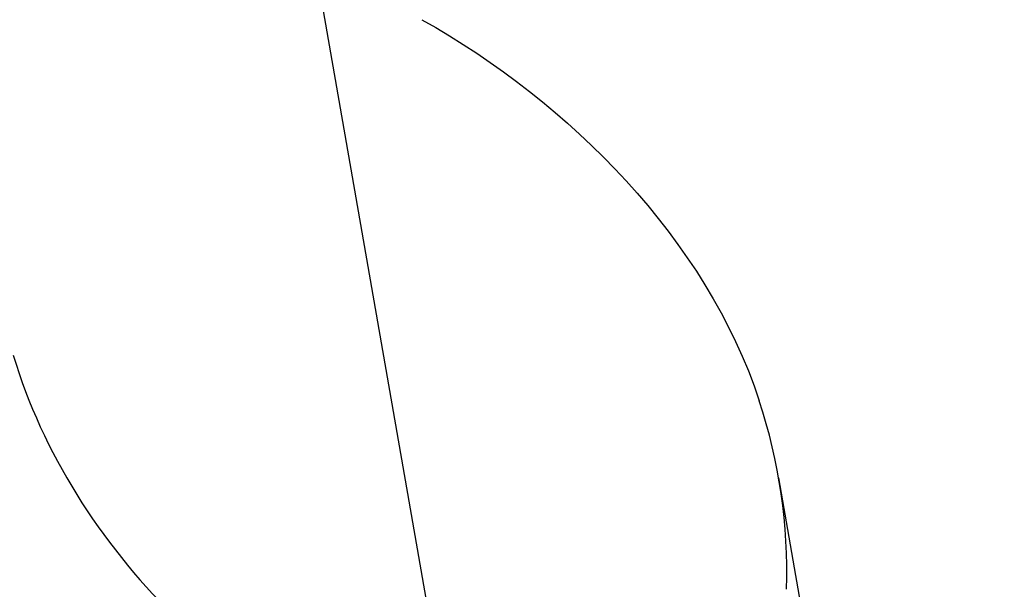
# Model space of a CAD drawing. Header units: millimetres. Extents: x 0 to 210, y 0 to 297.
# Tile 40 of 73: x 54.3932 to 54.4108, y 151.8423 to 151.8525. Entities that reach past the tile are written whole.
import ezdxf
from ezdxf.enums import TextEntityAlignment as Align

# ---------------------------------------------------------------- set-up
doc = ezdxf.new("R2010")
doc.units = ezdxf.units.MM
doc.header["$LTSCALE"] = 19.36
doc.layers.get('0').update_dxf_attribs({"linetype": 'CONTINUOUS'})
doc.layers.add('Z_DIM_2D', color=7, linetype='CONTINUOUS')
doc.styles.add('TEXTSTYLE_3', font='helveticaneueltw1g-ltcn.otf')
doc.styles.add('TEXTSTYLE_4', font='gdt', dxfattribs={"width": 0.7})
doc.dimstyles.new('DIMSTYLE_1', dxfattribs={"dimtxt": 1.4, "dimasz": 3.5, "dimexe": 1.5, "dimexo": 0, "dimgap": 0.35, "dimtad": 0, "dimtih": 1, "dimtoh": 1, "dimlfac": 12.000000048, "dimdsep": 46, "dimtxsty": 'TEXTSTYLE_3', "dimblk": '_FILLED', "dimblk1": '_FILLED', "dimblk2": '_FILLED', "dimcen": 0.09, "dimclrt": 5, "dimazin": 2, "dimtol": 1, "dimtp": 0.3, "dimtm": 0.3, "dimtfac": 1, "dimtofl": 0, "dimtmove": 0, "dimatfit": 3, "dimldrblk": '_FILLED', "dimfxl": 1, "dimtolj": 1, "dimarcsym": 0})
doc.dimstyles.new('DIMSTYLE_3', dxfattribs={"dimtxt": 1.4, "dimasz": 3.5, "dimexe": 1.5, "dimexo": 0, "dimgap": 0.35, "dimtad": 0, "dimtih": 1, "dimtoh": 1, "dimdec": 3, "dimlfac": 12.000000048, "dimdsep": 46, "dimtxsty": 'TEXTSTYLE_3', "dimblk": '_FILLED', "dimblk1": '_FILLED', "dimblk2": '_FILLED', "dimcen": 0.09, "dimclrt": 5, "dimazin": 2, "dimtol": 1, "dimtp": 0.3, "dimtm": 0.3, "dimtfac": 1, "dimtdec": 3, "dimtofl": 0, "dimtmove": 0, "dimatfit": 3, "dimldrblk": '_FILLED', "dimfxl": 1, "dimtolj": 1, "dimarcsym": 0})
doc.dimstyles.new('DIMSTYLE_4', dxfattribs={"dimtxt": 1.4, "dimasz": 3.5, "dimexe": 1.5, "dimexo": 0, "dimgap": 0.35, "dimtad": 0, "dimtih": 1, "dimtoh": 1, "dimdec": 3, "dimlfac": 12.000000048, "dimdsep": 46, "dimtxsty": 'TEXTSTYLE_3', "dimblk": '_FILLED', "dimblk1": '_FILLED', "dimblk2": '_FILLED', "dimcen": 0.09, "dimclrt": 5, "dimazin": 2, "dimtol": 1, "dimtp": 0.4, "dimtm": 0.4, "dimtfac": 1, "dimtdec": 3, "dimtofl": 0, "dimtmove": 0, "dimatfit": 3, "dimldrblk": '_FILLED', "dimfxl": 1, "dimtolj": 1, "dimarcsym": 0})

# ---------------------------------------------------------------- blocks, each defined once
blk = doc.blocks.new('*D0')
at = {"layer": 'Z_DIM_2D', "color": 2, "linetype": 'CONTINUOUS'}
blk.add_line((53.7385570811, 152.5150399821), (53.7385570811, 147.3402091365), dxfattribs=at)
at = {"layer": 'Z_DIM_2D', "color": 5, "linetype": 'CONTINUOUS'}
for s, height, style, p in [('0.3', 0.98, 'TEXTSTYLE_3', (54.2285570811, 146.6402091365)), ('`', 0.98, 'TEXTSTYLE_4', (54.2285570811, 144.9946867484)), ('34.48', 1.4, 'TEXTSTYLE_3', (54.4385570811, 143.8513534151))]:
    blk.add_text(s, height=height, rotation=90, dxfattribs=dict(at, style=style)).set_placement(p, align=Align.RIGHT)
blk = doc.blocks.new('_FILLED')
at = {"color": 0, "linetype": 'BYBLOCK'}
blk.add_solid([(0, 0), (-1, 0.125), (-1, -0.125)], dxfattribs=at)
blk = doc.blocks.new('_NONE')
blk = doc.blocks.new('*D2')
at = {"layer": 'Z_DIM_2D', "color": 2, "linetype": 'CONTINUOUS'}
for p, q in [((54.1564952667, 152.4525399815), (54.1564952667, 150.5886575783)), ((54.1564952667, 150.5886575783), (56.1076576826, 150.163455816)), ((56.1076576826, 150.163455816), (56.1076576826, 147.3402091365))]:
    blk.add_line(p, q, dxfattribs=at)
at = {"layer": 'Z_DIM_2D', "color": 5, "linetype": 'CONTINUOUS'}
for s, height, style, p in [('0.3', 0.98, 'TEXTSTYLE_3', (56.5976576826, 146.6402091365)), ('`', 0.98, 'TEXTSTYLE_4', (56.5976576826, 144.9946867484)), ('39.5', 1.4, 'TEXTSTYLE_3', (56.8076576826, 143.8513534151))]:
    blk.add_text(s, height=height, rotation=90, dxfattribs=dict(at, style=style)).set_placement(p, align=Align.RIGHT)
blk = doc.blocks.new('*D3')
at = {"layer": 'Z_DIM_2D', "color": 2, "linetype": 'CONTINUOUS'}
for p, q in [((60.8231622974, 152.4525399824), (60.8231622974, 150.4755057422)), ((60.8231622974, 150.4755057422), (58.7593553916, 149.977222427)), ((58.7593553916, 149.977222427), (58.7593553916, 147.3402091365))]:
    blk.add_line(p, q, dxfattribs=at)
at = {"layer": 'Z_DIM_2D', "color": 5, "linetype": 'CONTINUOUS'}
for s, height, style, p in [('0.3', 0.98, 'TEXTSTYLE_3', (59.2493553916, 146.6402091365)), ('`', 0.98, 'TEXTSTYLE_4', (59.2493553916, 144.9946867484)), ('119.5', 1.4, 'TEXTSTYLE_3', (59.4593553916, 143.8513534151))]:
    blk.add_text(s, height=height, rotation=90, dxfattribs=dict(at, style=style)).set_placement(p, align=Align.RIGHT)
blk = doc.blocks.new('*D4')
at = {"layer": 'Z_DIM_2D', "color": 2, "linetype": 'CONTINUOUS'}
blk.add_line((61.2648277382, 152.5150399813), (61.2648277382, 147.3402091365), dxfattribs=at)
at = {"layer": 'Z_DIM_2D', "color": 5, "linetype": 'CONTINUOUS'}
for s, height, style, p in [('0.3', 0.98, 'TEXTSTYLE_3', (61.7548277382, 146.6402091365)), ('`', 0.98, 'TEXTSTYLE_4', (61.7548277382, 144.9946867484)), ('124.8', 1.4, 'TEXTSTYLE_3', (61.9648277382, 143.8513534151))]:
    blk.add_text(s, height=height, rotation=90, dxfattribs=dict(at, style=style)).set_placement(p, align=Align.RIGHT)
blk = doc.blocks.new('*D5')
at = {"layer": 'Z_DIM_2D', "color": 2, "linetype": 'CONTINUOUS'}
blk.add_line((63.7398285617, 152.5150399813), (63.7398285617, 147.3402091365), dxfattribs=at)
at = {"layer": 'Z_DIM_2D', "color": 5, "linetype": 'CONTINUOUS'}
for s, height, style, p in [('0.3', 0.98, 'TEXTSTYLE_3', (64.2298285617, 146.6402091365)), ('`', 0.98, 'TEXTSTYLE_4', (64.2298285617, 144.9946867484)), ('154.5', 1.4, 'TEXTSTYLE_3', (64.4398285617, 143.8513534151))]:
    blk.add_text(s, height=height, rotation=90, dxfattribs=dict(at, style=style)).set_placement(p, align=Align.RIGHT)
blk = doc.blocks.new('*D6')
at = {"layer": 'Z_DIM_2D', "color": 2, "linetype": 'CONTINUOUS'}
for p, q in [((64.1564952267, 152.4525399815), (64.1564952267, 150.6542908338)), ((64.1564952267, 150.6542908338), (65.4583074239, 149.952707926)), ((65.4583074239, 149.952707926), (65.4583074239, 147.3402091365))]:
    blk.add_line(p, q, dxfattribs=at)
at = {"layer": 'Z_DIM_2D', "color": 5, "linetype": 'CONTINUOUS'}
for s, height, style, p in [('0.3', 0.98, 'TEXTSTYLE_3', (65.9483074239, 146.6402091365)), ('`', 0.98, 'TEXTSTYLE_4', (65.9483074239, 144.9946867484)), ('159.5', 1.4, 'TEXTSTYLE_3', (66.1583074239, 143.8513534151))]:
    blk.add_text(s, height=height, rotation=90, dxfattribs=dict(at, style=style)).set_placement(p, align=Align.RIGHT)
blk = doc.blocks.new('*D7')
at = {"layer": 'Z_DIM_2D', "color": 2, "linetype": 'CONTINUOUS'}
blk.add_line((67.0731618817, 152.5150399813), (67.0731618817, 147.3402091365), dxfattribs=at)
at = {"layer": 'Z_DIM_2D', "color": 5, "linetype": 'CONTINUOUS'}
for s, height, style, p in [('0.3', 0.98, 'TEXTSTYLE_3', (67.5631618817, 146.6402091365)), ('`', 0.98, 'TEXTSTYLE_4', (67.5631618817, 144.9946867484)), ('194.5', 1.4, 'TEXTSTYLE_3', (67.7731618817, 143.8513534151))]:
    blk.add_text(s, height=height, rotation=90, dxfattribs=dict(at, style=style)).set_placement(p, align=Align.RIGHT)
blk = doc.blocks.new('*D8')
at = {"layer": 'Z_DIM_2D', "color": 2, "linetype": 'CONTINUOUS'}
for p, q in [((67.4898285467, 152.4525399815), (67.4898285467, 150.3189837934)), ((67.4898285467, 150.3189837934), (68.8730183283, 150.0200138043)), ((68.8730183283, 150.0200138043), (68.8730183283, 147.3402091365))]:
    blk.add_line(p, q, dxfattribs=at)
at = {"layer": 'Z_DIM_2D', "color": 5, "linetype": 'CONTINUOUS'}
for s, height, style, p in [('0.3', 0.98, 'TEXTSTYLE_3', (69.3630183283, 146.6402091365)), ('`', 0.98, 'TEXTSTYLE_4', (69.3630183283, 144.9946867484)), ('199.5', 1.4, 'TEXTSTYLE_3', (69.5730183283, 143.8513534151))]:
    blk.add_text(s, height=height, rotation=90, dxfattribs=dict(at, style=style)).set_placement(p, align=Align.RIGHT)
blk = doc.blocks.new('*D9')
at = {"layer": 'Z_DIM_2D', "color": 2, "linetype": 'CONTINUOUS'}
blk.add_line((70.8231622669, 152.4525399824), (70.8231622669, 147.3402091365), dxfattribs=at)
at = {"layer": 'Z_DIM_2D', "color": 5, "linetype": 'CONTINUOUS'}
for s, height, style, p in [('0.3', 0.98, 'TEXTSTYLE_3', (71.3131622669, 146.6402091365)), ('`', 0.98, 'TEXTSTYLE_4', (71.3131622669, 144.9946867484)), ('239.5', 1.4, 'TEXTSTYLE_3', (71.5231622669, 143.8513534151))]:
    blk.add_text(s, height=height, rotation=90, dxfattribs=dict(at, style=style)).set_placement(p, align=Align.RIGHT)
blk = doc.blocks.new('*D10')
at = {"layer": 'Z_DIM_2D', "color": 2, "linetype": 'CONTINUOUS'}
for p, q in [((71.2398281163, 152.5150416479), (71.2398281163, 150.1321599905)), ((71.2398281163, 150.1321599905), (72.6999055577, 149.7999711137)), ((72.6999055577, 149.7999711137), (72.6999055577, 147.3402091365))]:
    blk.add_line(p, q, dxfattribs=at)
at = {"layer": 'Z_DIM_2D', "color": 5, "linetype": 'CONTINUOUS'}
for s, height, style, p in [('0.3', 0.98, 'TEXTSTYLE_3', (73.1899055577, 146.6402091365)), ('`', 0.98, 'TEXTSTYLE_4', (73.1899055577, 144.9946867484)), ('244.5', 1.4, 'TEXTSTYLE_3', (73.3999055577, 143.8513534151))]:
    blk.add_text(s, height=height, rotation=90, dxfattribs=dict(at, style=style)).set_placement(p, align=Align.RIGHT)
blk = doc.blocks.new('*D11')
at = {"layer": 'Z_DIM_2D', "color": 2, "linetype": 'CONTINUOUS'}
blk.add_line((74.181494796, 152.4525416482), (74.181494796, 147.3402091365), dxfattribs=at)
at = {"layer": 'Z_DIM_2D', "color": 5, "linetype": 'CONTINUOUS'}
for s, height, style, p in [('0.3', 0.98, 'TEXTSTYLE_3', (74.671494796, 146.6402091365)), ('`', 0.98, 'TEXTSTYLE_4', (74.671494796, 144.9946867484)), ('279.8', 1.4, 'TEXTSTYLE_3', (74.881494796, 143.8513534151))]:
    blk.add_text(s, height=height, rotation=90, dxfattribs=dict(at, style=style)).set_placement(p, align=Align.RIGHT)
blk = doc.blocks.new('*D12')
at = {"layer": 'Z_DIM_2D', "color": 2, "linetype": 'CONTINUOUS'}
for p, q in [((74.5981618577, 152.5150416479), (74.5981618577, 150.3484979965)), ((74.5981618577, 150.3484979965), (75.7033082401, 149.7638455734)), ((75.7033082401, 149.7638455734), (75.7033082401, 147.3402091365))]:
    blk.add_line(p, q, dxfattribs=at)
at = {"layer": 'Z_DIM_2D', "color": 5, "linetype": 'CONTINUOUS'}
for s, height, style, p in [('0.3', 0.98, 'TEXTSTYLE_3', (76.1933082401, 146.6402091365)), ('`', 0.98, 'TEXTSTYLE_4', (76.1933082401, 144.9946867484)), ('284.8', 1.4, 'TEXTSTYLE_3', (76.4033082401, 143.8513534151))]:
    blk.add_text(s, height=height, rotation=90, dxfattribs=dict(at, style=style)).set_placement(p, align=Align.RIGHT)
blk = doc.blocks.new('*D13')
at = {"layer": 'Z_DIM_2D', "color": 2, "linetype": 'CONTINUOUS'}
blk.add_line((77.0731614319, 152.5150416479), (77.0731614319, 147.3402091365), dxfattribs=at)
at = {"layer": 'Z_DIM_2D', "color": 5, "linetype": 'CONTINUOUS'}
for s, height, style, p in [('0.3', 0.98, 'TEXTSTYLE_3', (77.5631614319, 146.6402091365)), ('`', 0.98, 'TEXTSTYLE_4', (77.5631614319, 144.9946867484)), ('314.5', 1.4, 'TEXTSTYLE_3', (77.7731614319, 143.8513534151))]:
    blk.add_text(s, height=height, rotation=90, dxfattribs=dict(at, style=style)).set_placement(p, align=Align.RIGHT)
blk = doc.blocks.new('*D14')
at = {"layer": 'Z_DIM_2D', "color": 2, "linetype": 'CONTINUOUS'}
for p, q in [((77.4964006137, 152.4525399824), (77.4964006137, 150.2411179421)), ((77.4964006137, 150.2411179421), (78.5715100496, 149.8584363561)), ((78.5715100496, 149.8584363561), (78.5715100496, 147.3402091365))]:
    blk.add_line(p, q, dxfattribs=at)
at = {"layer": 'Z_DIM_2D', "color": 5, "linetype": 'CONTINUOUS'}
for s, height, style, p in [('0.3', 0.98, 'TEXTSTYLE_3', (79.0615100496, 146.6402091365)), ('`', 0.98, 'TEXTSTYLE_4', (79.0615100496, 144.9946867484)), ('319.58', 1.4, 'TEXTSTYLE_3', (79.2715100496, 143.8513534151))]:
    blk.add_text(s, height=height, rotation=90, dxfattribs=dict(at, style=style)).set_placement(p, align=Align.RIGHT)
blk = doc.blocks.new('*D15')
at = {"layer": 'Z_DIM_2D', "color": 2, "linetype": 'CONTINUOUS'}
blk.add_line((80.4064951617, 152.5150399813), (80.4064951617, 147.3402091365), dxfattribs=at)
at = {"layer": 'Z_DIM_2D', "color": 5, "linetype": 'CONTINUOUS'}
for s, height, style, p in [('0.3', 0.98, 'TEXTSTYLE_3', (80.8964951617, 146.6402091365)), ('`', 0.98, 'TEXTSTYLE_4', (80.8964951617, 144.9946867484)), ('354.5', 1.4, 'TEXTSTYLE_3', (81.1064951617, 143.8513534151))]:
    blk.add_text(s, height=height, rotation=90, dxfattribs=dict(at, style=style)).set_placement(p, align=Align.RIGHT)
blk = doc.blocks.new('*D16')
at = {"layer": 'Z_DIM_2D', "color": 2, "linetype": 'CONTINUOUS'}
for p, q in [((80.8231618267, 152.4525399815), (80.8231618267, 150.226667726)), ((80.8231618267, 150.226667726), (81.9329292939, 150.0991071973)), ((81.9329292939, 150.0991071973), (81.9329292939, 147.3402091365))]:
    blk.add_line(p, q, dxfattribs=at)
at = {"layer": 'Z_DIM_2D', "color": 5, "linetype": 'CONTINUOUS'}
for s, height, style, p in [('0.3', 0.98, 'TEXTSTYLE_3', (82.4229292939, 146.6402091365)), ('`', 0.98, 'TEXTSTYLE_4', (82.4229292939, 144.9946867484)), ('359.5', 1.4, 'TEXTSTYLE_3', (82.6329292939, 143.8513534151))]:
    blk.add_text(s, height=height, rotation=90, dxfattribs=dict(at, style=style)).set_placement(p, align=Align.RIGHT)
blk = doc.blocks.new('*D17')
at = {"layer": 'Z_DIM_2D', "color": 2, "linetype": 'CONTINUOUS'}
for p, q in [((84.1564951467, 152.4525399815), (84.1564951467, 150.0512520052)), ((84.1564951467, 150.0512520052), (83.757416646, 149.5622699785)), ((83.757416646, 149.5622699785), (83.757416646, 147.3402091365))]:
    blk.add_line(p, q, dxfattribs=at)
at = {"layer": 'Z_DIM_2D', "color": 5, "linetype": 'CONTINUOUS'}
for s, height, style, p in [('0.3', 0.98, 'TEXTSTYLE_3', (84.247416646, 146.6402091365)), ('`', 0.98, 'TEXTSTYLE_4', (84.247416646, 144.9946867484)), ('399.5', 1.4, 'TEXTSTYLE_3', (84.457416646, 143.8513534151))]:
    blk.add_text(s, height=height, rotation=90, dxfattribs=dict(at, style=style)).set_placement(p, align=Align.RIGHT)
blk = doc.blocks.new('*D18')
at = {"layer": 'Z_DIM_2D', "color": 2, "linetype": 'CONTINUOUS'}
for p, q in [((84.5731618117, 152.5150399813), (84.5731618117, 150.0725120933)), ((84.5731618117, 150.0725120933), (85.5007438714, 149.8599112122)), ((85.5007438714, 149.8599112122), (85.5007438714, 147.3402091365))]:
    blk.add_line(p, q, dxfattribs=at)
at = {"layer": 'Z_DIM_2D', "color": 5, "linetype": 'CONTINUOUS'}
for s, height, style, p in [('0.3', 0.98, 'TEXTSTYLE_3', (85.9907438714, 146.6402091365)), ('`', 0.98, 'TEXTSTYLE_4', (85.9907438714, 144.9946867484)), ('404.5', 1.4, 'TEXTSTYLE_3', (86.2007438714, 143.8513534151))]:
    blk.add_text(s, height=height, rotation=90, dxfattribs=dict(at, style=style)).set_placement(p, align=Align.RIGHT)
blk = doc.blocks.new('*D19')
at = {"layer": 'Z_DIM_2D', "color": 2, "linetype": 'CONTINUOUS'}
blk.add_line((87.0731618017, 152.5150399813), (87.0731618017, 147.3402091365), dxfattribs=at)
at = {"layer": 'Z_DIM_2D', "color": 5, "linetype": 'CONTINUOUS'}
for s, height, style, p in [('0.3', 0.98, 'TEXTSTYLE_3', (87.5631618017, 146.6402091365)), ('`', 0.98, 'TEXTSTYLE_4', (87.5631618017, 144.9946867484)), ('434.5', 1.4, 'TEXTSTYLE_3', (87.7731618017, 143.8513534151))]:
    blk.add_text(s, height=height, rotation=90, dxfattribs=dict(at, style=style)).set_placement(p, align=Align.RIGHT)
blk = doc.blocks.new('*D20')
at = {"layer": 'Z_DIM_2D', "color": 2, "linetype": 'CONTINUOUS'}
for p, q in [((87.5148285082, 152.4525399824), (87.5148285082, 150.0970940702)), ((87.5148285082, 150.0970940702), (88.5834566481, 149.7144124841)), ((88.5834566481, 149.7144124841), (88.5834566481, 147.3402091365))]:
    blk.add_line(p, q, dxfattribs=at)
at = {"layer": 'Z_DIM_2D', "color": 5, "linetype": 'CONTINUOUS'}
for s, height, style, p in [('0.3', 0.98, 'TEXTSTYLE_3', (89.0734566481, 146.6402091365)), ('`', 0.98, 'TEXTSTYLE_4', (89.0734566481, 144.9946867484)), ('439.8', 1.4, 'TEXTSTYLE_3', (89.2834566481, 143.8513534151))]:
    blk.add_text(s, height=height, rotation=90, dxfattribs=dict(at, style=style)).set_placement(p, align=Align.RIGHT)
blk = doc.blocks.new('*D21')
at = {"layer": 'Z_DIM_2D', "color": 2, "linetype": 'CONTINUOUS'}
for p, q in [((87.9314951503, 152.5150416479), (87.9314951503, 150.3947353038)), ((87.9314951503, 150.3947353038), (90.1779632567, 149.8632331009)), ((90.1779632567, 149.8632331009), (90.1779632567, 147.3402091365))]:
    blk.add_line(p, q, dxfattribs=at)
at = {"layer": 'Z_DIM_2D', "color": 5, "linetype": 'CONTINUOUS'}
for s, height, style, p in [('0.3', 0.98, 'TEXTSTYLE_3', (90.6679632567, 146.6402091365)), ('`', 0.98, 'TEXTSTYLE_4', (90.6679632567, 144.9946867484)), ('444.8', 1.4, 'TEXTSTYLE_3', (90.8779632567, 143.8513534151))]:
    blk.add_text(s, height=height, rotation=90, dxfattribs=dict(at, style=style)).set_placement(p, align=Align.RIGHT)
blk = doc.blocks.new('*D22')
at = {"layer": 'Z_DIM_2D', "color": 2, "linetype": 'CONTINUOUS'}
for p, q in [((93.7398284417, 152.5150399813), (93.7398284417, 150.3119277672)), ((93.7398284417, 150.3119277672), (92.1707702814, 149.6741251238)), ((92.1707702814, 149.6741251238), (92.1707702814, 147.3402091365))]:
    blk.add_line(p, q, dxfattribs=at)
at = {"layer": 'Z_DIM_2D', "color": 5, "linetype": 'CONTINUOUS'}
for s, height, style, p in [('0.3', 0.98, 'TEXTSTYLE_3', (92.6607702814, 146.6402091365)), ('`', 0.98, 'TEXTSTYLE_4', (92.6607702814, 144.9946867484)), ('514.5', 1.4, 'TEXTSTYLE_3', (92.8707702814, 143.8513534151))]:
    blk.add_text(s, height=height, rotation=90, dxfattribs=dict(at, style=style)).set_placement(p, align=Align.RIGHT)
blk = doc.blocks.new('*D23')
at = {"layer": 'Z_DIM_2D', "color": 2, "linetype": 'CONTINUOUS'}
blk.add_line((94.1564972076, 152.4525399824), (94.1564972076, 147.3402091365), dxfattribs=at)
at = {"layer": 'Z_DIM_2D', "color": 5, "linetype": 'CONTINUOUS'}
for s, height, style, p in [('0.3', 0.98, 'TEXTSTYLE_3', (94.6464972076, 146.6402091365)), ('`', 0.98, 'TEXTSTYLE_4', (94.6464972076, 144.9946867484)), ('519.5', 1.4, 'TEXTSTYLE_3', (94.8564972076, 143.8513534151))]:
    blk.add_text(s, height=height, rotation=90, dxfattribs=dict(at, style=style)).set_placement(p, align=Align.RIGHT)
blk = doc.blocks.new('*D24')
at = {"layer": 'Z_DIM_2D', "color": 2, "linetype": 'CONTINUOUS'}
for p, q in [((94.5731613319, 152.5150416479), (94.5731613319, 150.2973114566)), ((94.5731613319, 150.2973114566), (96.1171741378, 149.7020289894)), ((96.1171741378, 149.7020289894), (96.1171741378, 147.3402091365))]:
    blk.add_line(p, q, dxfattribs=at)
at = {"layer": 'Z_DIM_2D', "color": 5, "linetype": 'CONTINUOUS'}
for s, height, style, p in [('0.3', 0.98, 'TEXTSTYLE_3', (96.6071741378, 146.6402091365)), ('`', 0.98, 'TEXTSTYLE_4', (96.6071741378, 144.9946867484)), ('524.5', 1.4, 'TEXTSTYLE_3', (96.8171741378, 143.8513534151))]:
    blk.add_text(s, height=height, rotation=90, dxfattribs=dict(at, style=style)).set_placement(p, align=Align.RIGHT)
blk = doc.blocks.new('*D25')
at = {"layer": 'Z_DIM_2D', "color": 2, "linetype": 'CONTINUOUS'}
for p, q in [((100.4064946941, 152.5150416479), (100.4064946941, 150.26249391)), ((100.4064946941, 150.26249391), (98.4871133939, 149.6645539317)), ((98.4871133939, 149.6645539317), (98.4871133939, 147.3402091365))]:
    blk.add_line(p, q, dxfattribs=at)
at = {"layer": 'Z_DIM_2D', "color": 5, "linetype": 'CONTINUOUS'}
for s, height, style, p in [('0.3', 0.98, 'TEXTSTYLE_3', (98.9771133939, 146.6402091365)), ('`', 0.98, 'TEXTSTYLE_4', (98.9771133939, 144.9946867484)), ('594.5', 1.4, 'TEXTSTYLE_3', (99.1871133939, 143.8513534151))]:
    blk.add_text(s, height=height, rotation=90, dxfattribs=dict(at, style=style)).set_placement(p, align=Align.RIGHT)
blk = doc.blocks.new('*D26')
at = {"layer": 'Z_DIM_2D', "color": 2, "linetype": 'CONTINUOUS'}
blk.add_line((100.8237204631, 152.4525399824), (100.8237204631, 147.3402091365), dxfattribs=at)
at = {"layer": 'Z_DIM_2D', "color": 5, "linetype": 'CONTINUOUS'}
for s, height, style, p in [('0.3', 0.98, 'TEXTSTYLE_3', (101.3137204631, 146.6402091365)), ('`', 0.98, 'TEXTSTYLE_4', (101.3137204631, 144.9946867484)), ('599.51', 1.4, 'TEXTSTYLE_3', (101.5237204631, 143.8513534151))]:
    blk.add_text(s, height=height, rotation=90, dxfattribs=dict(at, style=style)).set_placement(p, align=Align.RIGHT)
blk = doc.blocks.new('*D27')
at = {"layer": 'Z_DIM_2D', "color": 2, "linetype": 'CONTINUOUS'}
for p, q in [((101.2648297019, 152.5150416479), (101.2648297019, 150.2287559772)), ((101.2648297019, 150.2287559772), (103.0178582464, 149.6308159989)), ((103.0178582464, 149.6308159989), (103.0178582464, 147.3402091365))]:
    blk.add_line(p, q, dxfattribs=at)
at = {"layer": 'Z_DIM_2D', "color": 5, "linetype": 'CONTINUOUS'}
for s, height, style, p in [('0.3', 0.98, 'TEXTSTYLE_3', (103.5078582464, 146.6402091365)), ('`', 0.98, 'TEXTSTYLE_4', (103.5078582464, 144.9946867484)), ('604.8', 1.4, 'TEXTSTYLE_3', (103.7178582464, 143.8513534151))]:
    blk.add_text(s, height=height, rotation=90, dxfattribs=dict(at, style=style)).set_placement(p, align=Align.RIGHT)
blk = doc.blocks.new('*D28')
at = {"layer": 'Z_DIM_2D', "color": 2, "linetype": 'CONTINUOUS'}
for p, q in [((107.0731617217, 152.5150399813), (107.0731617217, 150.3866430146)), ((107.0731617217, 150.3866430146), (105.5114158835, 149.6558274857)), ((105.5114158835, 149.6558274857), (105.5114158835, 147.3402091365))]:
    blk.add_line(p, q, dxfattribs=at)
at = {"layer": 'Z_DIM_2D', "color": 5, "linetype": 'CONTINUOUS'}
for s, height, style, p in [('0.3', 0.98, 'TEXTSTYLE_3', (106.0014158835, 146.6402091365)), ('`', 0.98, 'TEXTSTYLE_4', (106.0014158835, 144.9946867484)), ('674.5', 1.4, 'TEXTSTYLE_3', (106.2114158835, 143.8513534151))]:
    blk.add_text(s, height=height, rotation=90, dxfattribs=dict(at, style=style)).set_placement(p, align=Align.RIGHT)
blk = doc.blocks.new('*D29')
at = {"layer": 'Z_DIM_2D', "color": 2, "linetype": 'CONTINUOUS'}
blk.add_line((107.4898283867, 152.4525399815), (107.4898283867, 147.3402091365), dxfattribs=at)
at = {"layer": 'Z_DIM_2D', "color": 5, "linetype": 'CONTINUOUS'}
for s, height, style, p in [('0.3', 0.98, 'TEXTSTYLE_3', (107.9798283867, 146.6402091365)), ('`', 0.98, 'TEXTSTYLE_4', (107.9798283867, 144.9946867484)), ('679.5', 1.4, 'TEXTSTYLE_3', (108.1898283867, 143.8513534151))]:
    blk.add_text(s, height=height, rotation=90, dxfattribs=dict(at, style=style)).set_placement(p, align=Align.RIGHT)
blk = doc.blocks.new('*D30')
at = {"layer": 'Z_DIM_2D', "color": 2, "linetype": 'CONTINUOUS'}
for p, q in [((107.9064950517, 152.5150399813), (107.9064950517, 150.3866430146)), ((107.9064950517, 150.3866430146), (108.9661802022, 150.0544541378)), ((108.9661802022, 150.0544541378), (108.9661802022, 147.3402091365))]:
    blk.add_line(p, q, dxfattribs=at)
at = {"layer": 'Z_DIM_2D', "color": 5, "linetype": 'CONTINUOUS'}
for s, height, style, p in [('0.3', 0.98, 'TEXTSTYLE_3', (109.4561802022, 146.6402091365)), ('`', 0.98, 'TEXTSTYLE_4', (109.4561802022, 144.9946867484)), ('684.5', 1.4, 'TEXTSTYLE_3', (109.6661802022, 143.8513534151))]:
    blk.add_text(s, height=height, rotation=90, dxfattribs=dict(at, style=style)).set_placement(p, align=Align.RIGHT)
blk = doc.blocks.new('*D31')
at = {"layer": 'Z_DIM_2D', "color": 2, "linetype": 'CONTINUOUS'}
blk.add_line((110.4064950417, 152.5150399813), (110.4064950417, 147.3402091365), dxfattribs=at)
at = {"layer": 'Z_DIM_2D', "color": 5, "linetype": 'CONTINUOUS'}
for s, height, style, p in [('0.3', 0.98, 'TEXTSTYLE_3', (110.8964950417, 146.6402091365)), ('`', 0.98, 'TEXTSTYLE_4', (110.8964950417, 144.9946867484)), ('714.5', 1.4, 'TEXTSTYLE_3', (111.1064950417, 143.8513534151))]:
    blk.add_text(s, height=height, rotation=90, dxfattribs=dict(at, style=style)).set_placement(p, align=Align.RIGHT)
blk = doc.blocks.new('*D32')
at = {"layer": 'Z_DIM_2D', "color": 2, "linetype": 'CONTINUOUS'}
for p, q in [((110.8231617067, 152.4525399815), (110.8231617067, 150.1541108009)), ((110.8231617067, 150.1541108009), (112.2216311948, 149.6558274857)), ((112.2216311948, 149.6558274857), (112.2216311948, 147.3402091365))]:
    blk.add_line(p, q, dxfattribs=at)
at = {"layer": 'Z_DIM_2D', "color": 5, "linetype": 'CONTINUOUS'}
for s, height, style, p in [('0.3', 0.98, 'TEXTSTYLE_3', (112.7116311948, 146.6402091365)), ('`', 0.98, 'TEXTSTYLE_4', (112.7116311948, 144.9946867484)), ('719.5', 1.4, 'TEXTSTYLE_3', (112.9216311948, 143.8513534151))]:
    blk.add_text(s, height=height, rotation=90, dxfattribs=dict(at, style=style)).set_placement(p, align=Align.RIGHT)
blk = doc.blocks.new('*D33')
at = {"layer": 'Z_DIM_2D', "color": 2, "linetype": 'CONTINUOUS'}
blk.add_line((114.1814945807, 152.4525416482), (114.1814945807, 147.3402091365), dxfattribs=at)
at = {"layer": 'Z_DIM_2D', "color": 5, "linetype": 'CONTINUOUS'}
for s, height, style, p in [('0.3', 0.98, 'TEXTSTYLE_3', (114.6714945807, 146.6402091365)), ('`', 0.98, 'TEXTSTYLE_4', (114.6714945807, 144.9946867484)), ('759.8', 1.4, 'TEXTSTYLE_3', (114.8814945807, 143.8513534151))]:
    blk.add_text(s, height=height, rotation=90, dxfattribs=dict(at, style=style)).set_placement(p, align=Align.RIGHT)
blk = doc.blocks.new('*D34')
at = {"layer": 'Z_DIM_2D', "color": 2, "linetype": 'CONTINUOUS'}
for p, q in [((114.5981629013, 152.5150416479), (114.5981629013, 149.6595853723)), ((114.5981629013, 149.6595853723), (115.9313297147, 149.2769037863)), ((115.9313297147, 149.2769037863), (115.9313297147, 147.3402091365))]:
    blk.add_line(p, q, dxfattribs=at)
at = {"layer": 'Z_DIM_2D', "color": 5, "linetype": 'CONTINUOUS'}
for s, height, style, p in [('0.3', 0.98, 'TEXTSTYLE_3', (116.4213297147, 146.6402091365)), ('`', 0.98, 'TEXTSTYLE_4', (116.4213297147, 144.9946867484)), ('764.8', 1.4, 'TEXTSTYLE_3', (116.6313297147, 143.8513534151))]:
    blk.add_text(s, height=height, rotation=90, dxfattribs=dict(at, style=style)).set_placement(p, align=Align.RIGHT)
blk = doc.blocks.new('*D35')
at = {"layer": 'Z_DIM_2D', "color": 2, "linetype": 'CONTINUOUS'}
blk.add_line((117.4898287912, 152.4525399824), (117.4898287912, 147.3402091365), dxfattribs=at)
at = {"layer": 'Z_DIM_2D', "color": 5, "linetype": 'CONTINUOUS'}
for s, height, style, p in [('0.3', 0.98, 'TEXTSTYLE_3', (117.9798287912, 146.6402091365)), ('`', 0.98, 'TEXTSTYLE_4', (117.9798287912, 144.9946867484)), ('799.5', 1.4, 'TEXTSTYLE_3', (118.1898287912, 143.8513534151))]:
    blk.add_text(s, height=height, rotation=90, dxfattribs=dict(at, style=style)).set_placement(p, align=Align.RIGHT)
blk = doc.blocks.new('*D36')
at = {"layer": 'Z_DIM_2D', "color": 2, "linetype": 'CONTINUOUS'}
for p, q in [((117.9064945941, 152.5150416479), (117.9064945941, 150.4501948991)), ((117.9064945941, 150.4501948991), (119.1426660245, 150.1270415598)), ((119.1426660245, 150.1270415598), (119.1426660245, 147.3402091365))]:
    blk.add_line(p, q, dxfattribs=at)
at = {"layer": 'Z_DIM_2D', "color": 5, "linetype": 'CONTINUOUS'}
for s, height, style, p in [('0.3', 0.98, 'TEXTSTYLE_3', (119.6326660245, 146.6402091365)), ('`', 0.98, 'TEXTSTYLE_4', (119.6326660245, 144.9946867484)), ('804.5', 1.4, 'TEXTSTYLE_3', (119.8426660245, 143.8513534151))]:
    blk.add_text(s, height=height, rotation=90, dxfattribs=dict(at, style=style)).set_placement(p, align=Align.RIGHT)
blk = doc.blocks.new('*D37')
at = {"layer": 'Z_DIM_2D', "color": 2, "linetype": 'CONTINUOUS'}
blk.add_line((120.4064950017, 152.5150399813), (120.4064950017, 147.3402091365), dxfattribs=at)
at = {"layer": 'Z_DIM_2D', "color": 5, "linetype": 'CONTINUOUS'}
for s, height, style, p in [('0.3', 0.98, 'TEXTSTYLE_3', (120.8964950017, 146.6402091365)), ('`', 0.98, 'TEXTSTYLE_4', (120.8964950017, 144.9946867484)), ('834.5', 1.4, 'TEXTSTYLE_3', (121.1064950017, 143.8513534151))]:
    blk.add_text(s, height=height, rotation=90, dxfattribs=dict(at, style=style)).set_placement(p, align=Align.RIGHT)
blk = doc.blocks.new('*D38')
at = {"layer": 'Z_DIM_2D', "color": 2, "linetype": 'CONTINUOUS'}
for p, q in [((120.8231616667, 152.4525399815), (120.8231616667, 150.5053541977)), ((120.8231616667, 150.5053541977), (121.8705266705, 150.1439326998)), ((121.8705266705, 150.1439326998), (121.8705266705, 147.3402091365))]:
    blk.add_line(p, q, dxfattribs=at)
at = {"layer": 'Z_DIM_2D', "color": 5, "linetype": 'CONTINUOUS'}
for s, height, style, p in [('0.3', 0.98, 'TEXTSTYLE_3', (122.3605266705, 146.6402091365)), ('`', 0.98, 'TEXTSTYLE_4', (122.3605266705, 144.9946867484)), ('839.5', 1.4, 'TEXTSTYLE_3', (122.5705266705, 143.8513534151))]:
    blk.add_text(s, height=height, rotation=90, dxfattribs=dict(at, style=style)).set_placement(p, align=Align.RIGHT)
blk = doc.blocks.new('*D39')
at = {"layer": 'Z_DIM_2D', "color": 2, "linetype": 'CONTINUOUS'}
blk.add_line((123.7398279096, 152.5150416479), (123.7398279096, 147.3402091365), dxfattribs=at)
at = {"layer": 'Z_DIM_2D', "color": 5, "linetype": 'CONTINUOUS'}
for s, height, style, p in [('0.3', 0.98, 'TEXTSTYLE_3', (124.2298279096, 146.6402091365)), ('`', 0.98, 'TEXTSTYLE_4', (124.2298279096, 144.9946867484)), ('874.5', 1.4, 'TEXTSTYLE_3', (124.4398279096, 143.8513534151))]:
    blk.add_text(s, height=height, rotation=90, dxfattribs=dict(at, style=style)).set_placement(p, align=Align.RIGHT)
blk = doc.blocks.new('*D40')
at = {"layer": 'Z_DIM_2D', "color": 2, "linetype": 'CONTINUOUS'}
for p, q in [((124.1564970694, 152.4525399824), (124.1564970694, 149.8243670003)), ((124.1564970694, 149.8243670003), (125.2688188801, 149.3779051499)), ((125.2688188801, 149.3779051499), (125.2688188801, 147.3402091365))]:
    blk.add_line(p, q, dxfattribs=at)
at = {"layer": 'Z_DIM_2D', "color": 5, "linetype": 'CONTINUOUS'}
for s, height, style, p in [('0.3', 0.98, 'TEXTSTYLE_3', (125.7588188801, 146.6402091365)), ('`', 0.98, 'TEXTSTYLE_4', (125.7588188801, 144.9946867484)), ('879.5', 1.4, 'TEXTSTYLE_3', (125.9688188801, 143.8513534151))]:
    blk.add_text(s, height=height, rotation=90, dxfattribs=dict(at, style=style)).set_placement(p, align=Align.RIGHT)
blk = doc.blocks.new('*D41')
at = {"layer": 'Z_DIM_2D', "color": 2, "linetype": 'CONTINUOUS'}
blk.add_line((127.5148295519, 152.4525416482), (127.5148295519, 147.3402091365), dxfattribs=at)
at = {"layer": 'Z_DIM_2D', "color": 5, "linetype": 'CONTINUOUS'}
for s, height, style, p in [('0.3', 0.98, 'TEXTSTYLE_3', (128.0048295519, 146.6402091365)), ('`', 0.98, 'TEXTSTYLE_4', (128.0048295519, 144.9946867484)), ('919.8', 1.4, 'TEXTSTYLE_3', (128.2148295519, 143.8513534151))]:
    blk.add_text(s, height=height, rotation=90, dxfattribs=dict(at, style=style)).set_placement(p, align=Align.RIGHT)
blk = doc.blocks.new('*D42')
at = {"layer": 'Z_DIM_2D', "color": 2, "linetype": 'CONTINUOUS'}
for p, q in [((127.931496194, 152.5150416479), (127.931496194, 149.5626678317)), ((127.931496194, 149.5626678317), (129.1644945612, 149.2437665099)), ((129.1644945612, 149.2437665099), (129.1644945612, 147.3402091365))]:
    blk.add_line(p, q, dxfattribs=at)
at = {"layer": 'Z_DIM_2D', "color": 5, "linetype": 'CONTINUOUS'}
for s, height, style, p in [('0.3', 0.98, 'TEXTSTYLE_3', (129.6544945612, 146.6402091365)), ('`', 0.98, 'TEXTSTYLE_4', (129.6544945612, 144.9946867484)), ('924.8', 1.4, 'TEXTSTYLE_3', (129.8644945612, 143.8513534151))]:
    blk.add_text(s, height=height, rotation=90, dxfattribs=dict(at, style=style)).set_placement(p, align=Align.RIGHT)
blk = doc.blocks.new('*D43')
at = {"layer": 'Z_DIM_2D', "color": 2, "linetype": 'CONTINUOUS'}
blk.add_line((130.8231616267, 152.4525399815), (130.8231616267, 147.3402091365), dxfattribs=at)
at = {"layer": 'Z_DIM_2D', "color": 5, "linetype": 'CONTINUOUS'}
for s, height, style, p in [('0.3', 0.98, 'TEXTSTYLE_3', (131.3131616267, 146.6402091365)), ('`', 0.98, 'TEXTSTYLE_4', (131.3131616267, 144.9946867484)), ('959.5', 1.4, 'TEXTSTYLE_3', (131.5231616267, 143.8513534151))]:
    blk.add_text(s, height=height, rotation=90, dxfattribs=dict(at, style=style)).set_placement(p, align=Align.RIGHT)
blk = doc.blocks.new('*D44')
at = {"layer": 'Z_DIM_2D', "color": 2, "linetype": 'CONTINUOUS'}
for p, q in [((131.2398282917, 152.5150399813), (131.2398282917, 149.9470103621)), ((131.2398282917, 149.9470103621), (132.3661309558, 149.4580283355)), ((132.3661309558, 149.4580283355), (132.3661309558, 147.3402091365))]:
    blk.add_line(p, q, dxfattribs=at)
at = {"layer": 'Z_DIM_2D', "color": 5, "linetype": 'CONTINUOUS'}
for s, height, style, p in [('0.3', 0.98, 'TEXTSTYLE_3', (132.8561309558, 146.6402091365)), ('`', 0.98, 'TEXTSTYLE_4', (132.8561309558, 144.9946867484)), ('964.5', 1.4, 'TEXTSTYLE_3', (133.0661309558, 143.8513534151))]:
    blk.add_text(s, height=height, rotation=90, dxfattribs=dict(at, style=style)).set_placement(p, align=Align.RIGHT)
blk = doc.blocks.new('*D45')
at = {"layer": 'Z_DIM_2D', "color": 2, "linetype": 'CONTINUOUS'}
blk.add_line((133.7398282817, 152.5150399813), (133.7398282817, 147.3402091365), dxfattribs=at)
at = {"layer": 'Z_DIM_2D', "color": 5, "linetype": 'CONTINUOUS'}
for s, height, style, p in [('0.3', 0.98, 'TEXTSTYLE_3', (134.2298282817, 146.6402091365)), ('`', 0.98, 'TEXTSTYLE_4', (134.2298282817, 144.9946867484)), ('994.5', 1.4, 'TEXTSTYLE_3', (134.4398282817, 143.8513534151))]:
    blk.add_text(s, height=height, rotation=90, dxfattribs=dict(at, style=style)).set_placement(p, align=Align.RIGHT)
blk = doc.blocks.new('*D46')
at = {"layer": 'Z_DIM_2D', "color": 2, "linetype": 'CONTINUOUS'}
for p, q in [((134.1564949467, 152.4525399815), (134.1564949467, 149.9044901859)), ((134.1564949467, 149.9044901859), (135.4063235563, 149.4580283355)), ((135.4063235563, 149.4580283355), (135.4063235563, 147.3402091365))]:
    blk.add_line(p, q, dxfattribs=at)
at = {"layer": 'Z_DIM_2D', "color": 5, "linetype": 'CONTINUOUS'}
for s, height, style, p in [('0.3', 0.98, 'TEXTSTYLE_3', (135.8963235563, 146.6402091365)), ('`', 0.98, 'TEXTSTYLE_4', (135.8963235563, 144.9946867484)), ('999.5', 1.4, 'TEXTSTYLE_3', (136.1063235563, 143.8513534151))]:
    blk.add_text(s, height=height, rotation=90, dxfattribs=dict(at, style=style)).set_placement(p, align=Align.RIGHT)
blk = doc.blocks.new('*D47')
at = {"layer": 'Z_DIM_2D', "color": 2, "linetype": 'CONTINUOUS'}
blk.add_line((140.8231620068, 152.4525399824), (140.8231620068, 147.3402091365), dxfattribs=at)
at = {"layer": 'Z_DIM_2D', "color": 5, "linetype": 'CONTINUOUS'}
for s, height, style, p in [('0.3', 0.98, 'TEXTSTYLE_3', (141.3131620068, 146.6402091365)), ('`', 0.98, 'TEXTSTYLE_4', (141.3131620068, 144.9946867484)), ('1079.5', 1.4, 'TEXTSTYLE_3', (141.5231620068, 143.8513534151))]:
    blk.add_text(s, height=height, rotation=90, dxfattribs=dict(at, style=style)).set_placement(p, align=Align.RIGHT)
blk = doc.blocks.new('*D48')
at = {"layer": 'Z_DIM_2D', "color": 2, "linetype": 'CONTINUOUS'}
for p, q in [((141.2564914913, 152.515040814), (141.2564914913, 150.0857324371)), ((141.2564914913, 150.0857324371), (142.5869183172, 149.5924983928)), ((142.5869183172, 149.5924983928), (142.5869183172, 147.3402091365))]:
    blk.add_line(p, q, dxfattribs=at)
at = {"layer": 'Z_DIM_2D', "color": 5, "linetype": 'CONTINUOUS'}
for s, height, style, p in [('0.3', 0.98, 'TEXTSTYLE_3', (143.0769183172, 146.6402091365)), ('`', 0.98, 'TEXTSTYLE_4', (143.0769183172, 144.9946867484)), ('1084.7', 1.4, 'TEXTSTYLE_3', (143.2869183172, 143.8513534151))]:
    blk.add_text(s, height=height, rotation=90, dxfattribs=dict(at, style=style)).set_placement(p, align=Align.RIGHT)
blk = doc.blocks.new('*D49')
at = {"layer": 'Z_DIM_2D', "color": 2, "linetype": 'CONTINUOUS'}
blk.add_line((144.1148274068, 152.6025399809), (144.1148274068, 147.3402091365), dxfattribs=at)
at = {"layer": 'Z_DIM_2D', "color": 5, "linetype": 'CONTINUOUS'}
for s, height, style, p in [('0.4', 0.98, 'TEXTSTYLE_3', (144.6048274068, 146.6402091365)), ('`', 0.98, 'TEXTSTYLE_4', (144.6048274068, 144.9946867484)), ('1119', 1.4, 'TEXTSTYLE_3', (144.8148274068, 143.8513534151))]:
    blk.add_text(s, height=height, rotation=90, dxfattribs=dict(at, style=style)).set_placement(p, align=Align.RIGHT)

msp = doc.modelspace()

# ---------------------------------------------------------------- linework, layer by layer
at = {"color": 9, "linetype": 'CONTINUOUS'}
msp.add_line((54.3984637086, 151.8534401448), (54.4010792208, 151.8384931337), dxfattribs=at)
at = {"color": 6, "linetype": 'CONTINUOUS'}
msp.add_line((54.4067600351, 151.844310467), (54.4086307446, 151.8336198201), dxfattribs=at)
msp.add_circle((54.3669111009, 151.8712899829), 0.0562499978, dxfattribs=at)
at = {"color": 9, "linetype": 'CONTINUOUS'}
msp.add_arc((54.3669110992, 151.8712899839), 0.06041662, 16.5404119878, 343.4995184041, dxfattribs=at)
at = {"color": 7, "linetype": 'CONTINUOUS'}
msp.add_arc((54.3970838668, 151.8426172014), 0.0098230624, 358.2608455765, 18.2288925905, dxfattribs=at)
msp.add_open_spline([(54.4003681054, 151.8525135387), (54.4030188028, 151.8510274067), (54.4054637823, 151.8485765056), (54.4064139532, 151.845689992)], degree=3, dxfattribs=at)
at = {"color": 6, "linetype": 'CONTINUOUS'}
msp.add_open_spline([(54.3930463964, 151.8465063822), (54.3935661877, 151.8447655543), (54.3946108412, 151.8431436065), (54.3958982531, 151.8418617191)], degree=3, dxfattribs=at)

# ---------------------------------------------------------------- dimensions: what is measured, and where the dimension line sits
at = {"layer": 'Z_DIM_2D', "color": 2, "linetype": 'CONTINUOUS'}
for feature_location, offset, origin, dimstyle, picture, middle in [((144.1148274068, 152.6025399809), (0, -5.262330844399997), (50.8648277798, 152.6025399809), 'DIMSTYLE_4', '*D49', (144.1148274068, 143.3651842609)), ((71.2398281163, 152.5150416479), (1.4600774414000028, -5.174832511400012), (50.8648277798, 152.5150416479), 'DIMSTYLE_3', '*D10', (72.6999055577, 143.130109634)), ((74.5981618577, 152.5150416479), (1.1051463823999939, -5.174832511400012), (50.8648277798, 152.5150416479), 'DIMSTYLE_3', '*D12', (75.7033082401, 143.130109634)), ((77.0731614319, 152.5150416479), (0, -5.174832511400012), (50.8648277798, 152.5150416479), 'DIMSTYLE_3', '*D13', (77.0731614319, 143.130109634)), ((87.9314951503, 152.5150416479), (2.246468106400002, -5.174832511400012), (50.8648277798, 152.5150416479), 'DIMSTYLE_3', '*D21', (90.1779632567, 143.130109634)), ((94.5731613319, 152.5150416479), (1.5440128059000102, -5.174832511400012), (50.8648277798, 152.5150416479), 'DIMSTYLE_3', '*D24', (96.1171741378, 143.130109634)), ((100.4064946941, 152.5150416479), (-1.9193813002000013, -5.174832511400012), (50.8648277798, 152.5150416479), 'DIMSTYLE_3', '*D25', (98.4871133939, 143.130109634)), ((101.2648297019, 152.5150416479), (1.7530285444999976, -5.174832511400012), (50.8648277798, 152.5150416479), 'DIMSTYLE_3', '*D27', (103.0178582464, 143.130109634)), ((114.5981629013, 152.5150416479), (1.3331668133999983, -5.174832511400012), (50.8648277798, 152.5150416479), 'DIMSTYLE_3', '*D34', (115.9313297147, 143.130109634)), ((117.9064945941, 152.5150416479), (1.236171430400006, -5.174832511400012), (50.8648277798, 152.5150416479), 'DIMSTYLE_3', '*D36', (119.1426660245, 143.130109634)), ((123.7398279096, 152.5150416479), (0, -5.174832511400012), (50.8648277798, 152.5150416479), 'DIMSTYLE_3', '*D39', (123.7398279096, 143.130109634)), ((127.931496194, 152.5150416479), (1.232998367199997, -5.174832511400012), (50.8648277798, 152.5150416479), 'DIMSTYLE_3', '*D42', (129.1644945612, 143.130109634)), ((141.2564914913, 152.515040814), (1.3304268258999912, -5.174831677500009), (50.8648277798, 152.515040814), 'DIMSTYLE_3', '*D48', (142.5869183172, 142.6599603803)), ((53.7385570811, 152.5150399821), (0, -5.174830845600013), (50.8648277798, 151.8692066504), 'DIMSTYLE_1', '*D0', (53.7385570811, 143.130109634)), ((61.2648277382, 152.5150399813), (0, -5.174830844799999), (50.8648277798, 152.5150399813), 'DIMSTYLE_3', '*D4', (61.2648277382, 143.130109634)), ((63.7398285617, 152.5150399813), (0, -5.174830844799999), (50.8648277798, 152.5150399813), 'DIMSTYLE_3', '*D5', (63.7398285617, 143.130109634)), ((67.0731618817, 152.5150399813), (0, -5.174830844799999), (50.8648277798, 152.5150399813), 'DIMSTYLE_3', '*D7', (67.0731618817, 143.130109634)), ((80.4064951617, 152.5150399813), (0, -5.174830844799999), (50.8648277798, 152.5150399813), 'DIMSTYLE_3', '*D15', (80.4064951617, 143.130109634)), ((84.5731618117, 152.5150399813), (0.9275820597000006, -5.174830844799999), (50.8648277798, 152.5150399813), 'DIMSTYLE_3', '*D18', (85.5007438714, 143.130109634)), ((87.0731618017, 152.5150399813), (0, -5.174830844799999), (50.8648277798, 152.5150399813), 'DIMSTYLE_3', '*D19', (87.0731618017, 143.130109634)), ((93.7398284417, 152.5150399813), (-1.5690581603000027, -5.174830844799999), (50.8648277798, 152.5150399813), 'DIMSTYLE_3', '*D22', (92.1707702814, 143.130109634)), ((107.0731617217, 152.5150399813), (-1.5617458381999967, -5.174830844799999), (50.8648277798, 152.5150399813), 'DIMSTYLE_3', '*D28', (105.5114158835, 143.130109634)), ((107.9064950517, 152.5150399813), (1.0596851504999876, -5.174830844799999), (50.8648277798, 152.5150399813), 'DIMSTYLE_3', '*D30', (108.9661802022, 143.130109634)), ((110.4064950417, 152.5150399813), (0, -5.174830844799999), (50.8648277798, 152.5150399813), 'DIMSTYLE_3', '*D31', (110.4064950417, 143.130109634)), ((120.4064950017, 152.5150399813), (0, -5.174830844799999), (50.8648277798, 152.5150399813), 'DIMSTYLE_3', '*D37', (120.4064950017, 143.130109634)), ((131.2398282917, 152.5150399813), (1.1263026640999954, -5.174830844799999), (50.8648277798, 152.5150399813), 'DIMSTYLE_3', '*D44', (132.3661309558, 143.130109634)), ((133.7398282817, 152.5150399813), (0, -5.174830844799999), (50.8648277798, 152.5150399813), 'DIMSTYLE_3', '*D45', (133.7398282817, 143.130109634)), ((74.181494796, 152.4525416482), (0, -5.112332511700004), (50.8648277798, 152.4525416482), 'DIMSTYLE_3', '*D11', (74.181494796, 143.130109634)), ((114.1814945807, 152.4525416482), (0, -5.112332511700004), (50.8648277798, 152.4525416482), 'DIMSTYLE_3', '*D33', (114.1814945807, 143.130109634)), ((127.5148295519, 152.4525416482), (0, -5.112332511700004), (50.8648277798, 152.4525416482), 'DIMSTYLE_3', '*D41', (127.5148295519, 143.130109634)), ((60.8231622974, 152.4525399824), (-2.0638069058, -5.112330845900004), (50.8648277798, 152.4525399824), 'DIMSTYLE_3', '*D3', (58.7593553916, 143.130109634)), ((70.8231622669, 152.4525399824), (0, -5.112330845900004), (50.8648277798, 152.4525399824), 'DIMSTYLE_3', '*D9', (70.8231622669, 143.130109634)), ((77.4964006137, 152.4525399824), (1.0751094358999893, -5.112330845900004), (50.8648277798, 152.4525399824), 'DIMSTYLE_1', '*D14', (78.5715100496, 142.6599603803)), ((87.5148285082, 152.4525399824), (1.0686281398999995, -5.112330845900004), (50.8648277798, 152.4525399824), 'DIMSTYLE_3', '*D20', (88.5834566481, 143.130109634)), ((94.1564972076, 152.4525399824), (0, -5.112330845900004), (50.8648277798, 152.4525399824), 'DIMSTYLE_3', '*D23', (94.1564972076, 143.130109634)), ((100.8237204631, 152.4525399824), (0, -5.112330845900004), (50.8648277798, 152.4525399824), 'DIMSTYLE_1', '*D26', (100.8237204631, 142.6599603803)), ((117.4898287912, 152.4525399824), (0, -5.112330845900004), (50.8648277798, 152.4525399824), 'DIMSTYLE_3', '*D35', (117.4898287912, 143.130109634)), ((124.1564970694, 152.4525399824), (1.1123218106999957, -5.112330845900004), (50.8648277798, 152.4525399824), 'DIMSTYLE_3', '*D40', (125.2688188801, 143.130109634)), ((140.8231620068, 152.4525399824), (0, -5.112330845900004), (50.8648277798, 152.4525399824), 'DIMSTYLE_3', '*D47', (140.8231620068, 142.6599603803)), ((54.1564952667, 152.4525399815), (1.9511624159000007, -5.1123308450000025), (50.8648277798, 152.4525399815), 'DIMSTYLE_3', '*D2', (56.1076576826, 143.6002588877)), ((64.1564952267, 152.4525399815), (1.3018121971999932, -5.1123308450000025), (50.8648277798, 152.4525399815), 'DIMSTYLE_3', '*D6', (65.4583074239, 143.130109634)), ((67.4898285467, 152.4525399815), (1.3831897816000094, -5.1123308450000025), (50.8648277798, 152.4525399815), 'DIMSTYLE_3', '*D8', (68.8730183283, 143.130109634)), ((80.8231618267, 152.4525399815), (1.109767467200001, -5.1123308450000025), (50.8648277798, 152.4525399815), 'DIMSTYLE_3', '*D16', (81.9329292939, 143.130109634)), ((84.1564951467, 152.4525399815), (-0.39907850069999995, -5.1123308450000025), (50.8648277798, 152.4525399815), 'DIMSTYLE_3', '*D17', (83.757416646, 143.130109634)), ((107.4898283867, 152.4525399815), (0, -5.1123308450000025), (50.8648277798, 152.4525399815), 'DIMSTYLE_3', '*D29', (107.4898283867, 143.130109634)), ((110.8231617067, 152.4525399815), (1.398469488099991, -5.1123308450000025), (50.8648277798, 152.4525399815), 'DIMSTYLE_3', '*D32', (112.2216311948, 143.130109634)), ((120.8231616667, 152.4525399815), (1.047365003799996, -5.1123308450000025), (50.8648277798, 152.4525399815), 'DIMSTYLE_3', '*D38', (121.8705266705, 143.130109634)), ((130.8231616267, 152.4525399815), (0, -5.1123308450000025), (50.8648277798, 152.4525399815), 'DIMSTYLE_3', '*D43', (130.8231616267, 143.130109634)), ((134.1564949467, 152.4525399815), (1.2498286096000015, -5.1123308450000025), (50.8648277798, 152.4525399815), 'DIMSTYLE_3', '*D46', (135.4063235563, 143.130109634))]:
    dim = msp.add_ordinate_dim(feature_location=feature_location, offset=offset, dtype=1, origin=origin, dimstyle=dimstyle, override={"dimblk1": 'NONE', "dimsah": 1}, dxfattribs=at)
    dim.commit()
    dim.dimension.update_dxf_attribs({"geometry": picture, "text_midpoint": middle})

doc.saveas('drawing.dxf')
